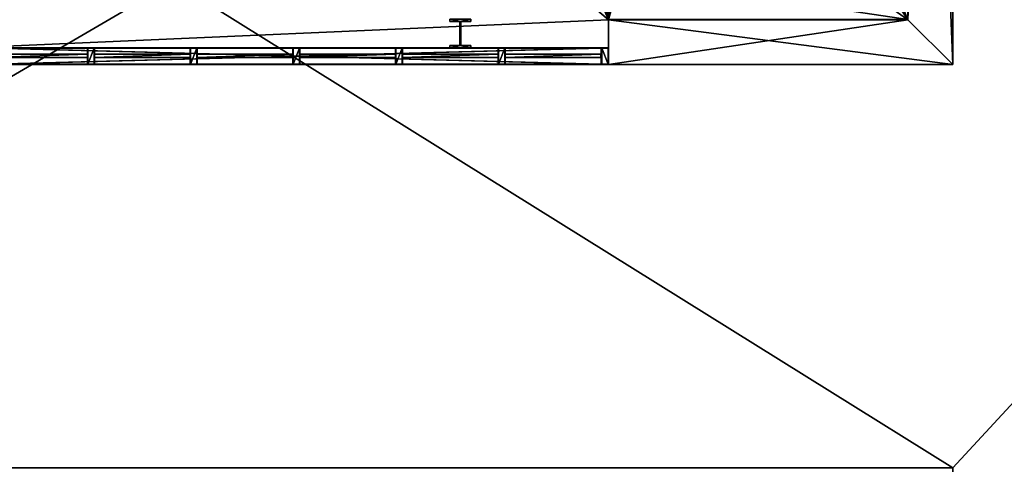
# Model space of a CAD drawing. Header units: inches. Extents: x -706 to 746, y -844 to 519.
# Tile 209 of 256: x -48 to 229, y -54 to 71. Entities that reach past the tile are written whole.
import ezdxf

# ---------------------------------------------------------------- set-up
doc = ezdxf.new("R2010")
doc.units = ezdxf.units.IN
doc.header["$MEASUREMENT"] = 0
for name, color, linetype, true_color in [('00_ground', 73, 'Continuous', 0x8fe057), ('01_walls', 252, 'Continuous', 0x8a8a8a), ('02_ceilings', 251, 'Continuous', 0x565656), ('03_woodwork', 34, 'Continuous', 0xb1581a), ('04_glass', 151, 'Continuous', 0x9ab9e5), ('05_detail', 54, 'Continuous', 0xb1941a)]:
    doc.layers.add(name, color=color, linetype=linetype, true_color=true_color)

msp = doc.modelspace()

# ---------------------------------------------------------------- meshes
at = {"layer": '00_ground', "color": 251, "true_color": 0x565656}
mesh = msp.add_polyface(dxfattribs=at)
corners = [(745.8, -489.5, -11.8), (745.8, -489.5, 0.01), (745.8, 519.42, -11.8), (745.8, 519.42, 0.01), (-706.16, 519.42, -11.8), (-706.16, 519.42, 0.01), (-706.16, -491.35, -11.8), (-706.16, -491.35, 0.01), (-59.09, -491.35, -11.8), (-59.09, -491.35, 0.01), (-77.41, -295.91, -11.8), (-77.41, -295.91, 0.01), (-239.06, -295.91, -11.8), (-239.06, -295.91, 0.01), (-239.06, -54.67, -11.8), (-239.06, -54.67, 0.01), (214.88, -54.67, -11.8), (214.88, -54.67, 0.01), (214.88, -295.91, -11.8), (214.88, -295.91, 0.01), (187.32, -295.91, -11.8), (187.32, -295.91, 0.01), (187.32, -489.5, -11.8), (187.32, -489.5, 0.01)]
mesh.append_faces([[corners[k] for k in face] for face in [(22, 18, 0, 22), (0, 18, 2, 0), (6, 12, 8, 6), (1, 19, 23, 1), (9, 13, 7, 9), (7, 13, 5, 7)]], dxfattribs={"vtx0": -1, "vtx1": -1, "vtx3": -1, "color": 251})
mesh.append_faces([[corners[k] for k in face] for face in [(16, 4, 2, 16), (4, 14, 12, 4), (15, 3, 5, 15), (3, 17, 19, 3)]], dxfattribs={"vtx0": -1, "vtx2": -1, "vtx3": -1, "color": 251})
mesh.append_faces([[corners[k] for k in face] for face in [(0, 3, 1, 0), (2, 5, 3, 2), (4, 7, 5, 4), (6, 9, 7, 6), (8, 11, 9, 8), (10, 13, 11, 10), (12, 15, 13, 12), (14, 17, 15, 14), (16, 19, 17, 16), (18, 21, 19, 18), (20, 23, 21, 20), (22, 1, 23, 22), (8, 12, 10, 8), (23, 19, 21, 23)]], dxfattribs={"vtx0": -1, "vtx3": -1, "color": 251})
mesh.append_faces([[corners[k] for k in face] for face in [(16, 14, 4, 16), (18, 16, 2, 18), (6, 4, 12, 6), (15, 17, 3, 15), (13, 15, 5, 13), (1, 3, 19, 1)]], dxfattribs={"vtx1": -1, "vtx2": -1, "vtx3": -1, "color": 251})
mesh.append_faces([[corners[k] for k in face] for face in [(0, 2, 3, 0), (2, 4, 5, 2), (4, 6, 7, 4), (6, 8, 9, 6), (8, 10, 11, 8), (10, 12, 13, 10), (12, 14, 15, 12), (14, 16, 17, 14), (16, 18, 19, 16), (18, 20, 21, 18), (20, 22, 23, 20), (22, 0, 1, 22), (22, 20, 18, 22), (9, 11, 13, 9)]], dxfattribs={"vtx2": -1, "vtx3": -1, "color": 251})
at = {"layer": '01_walls', "color": 251, "true_color": 0x565656}
mesh = msp.add_polyface(dxfattribs=at)
corners = [(202.28, 376.41, 0.01), (202.28, 71.44, 0.01), (202.28, 71.44, 118.12), (202.28, 376.41, 118.12), (214.88, 376.41, 0.01), (214.88, 58.84, 0.01), (214.88, 58.84, 118.12), (214.88, 376.41, 118.12)]
mesh.append_faces([[corners[k] for k in face] for face in [(0, 2, 3, 0), (4, 6, 5, 4), (4, 1, 0, 4), (5, 2, 1, 5), (6, 3, 2, 6), (7, 0, 3, 7)]], dxfattribs={"vtx0": -1, "vtx3": -1, "color": 251})
mesh.append_faces([[corners[k] for k in face] for face in [(0, 1, 2, 0), (4, 7, 6, 4), (4, 5, 1, 4), (5, 6, 2, 5), (6, 7, 3, 6), (7, 4, 0, 7)]], dxfattribs={"vtx2": -1, "vtx3": -1, "color": 251})
mesh = msp.add_polyface(dxfattribs=at)
corners = [(202.28, 71.44, 0.01), (118.03, 71.44, 0.01), (118.03, 71.44, 118.12), (202.28, 71.44, 118.12), (214.88, 58.84, 0.01), (118.03, 58.84, 0.01), (118.03, 58.84, 118.12), (214.88, 58.84, 118.12)]
mesh.append_faces([[corners[k] for k in face] for face in [(0, 2, 3, 0), (4, 6, 5, 4), (4, 1, 0, 4), (5, 2, 1, 5), (6, 3, 2, 6), (7, 0, 3, 7)]], dxfattribs={"vtx0": -1, "vtx3": -1, "color": 251})
mesh.append_faces([[corners[k] for k in face] for face in [(0, 1, 2, 0), (4, 7, 6, 4), (4, 5, 1, 4), (5, 6, 2, 5), (6, 7, 3, 6), (7, 4, 0, 7)]], dxfattribs={"vtx2": -1, "vtx3": -1, "color": 251})
mesh = msp.add_polyface(dxfattribs=at)
corners = [(-57.56, 58.84, 94.5), (118.03, 58.84, 94.5), (118.03, 58.84, 118.12), (-57.56, 58.84, 118.12), (-57.56, 63.56, 94.5), (118.03, 63.56, 94.5), (118.03, 63.56, 118.12), (-57.56, 63.56, 118.12)]
mesh.append_faces([[corners[k] for k in face] for face in [(0, 2, 3, 0), (4, 6, 5, 4), (4, 1, 0, 4), (5, 2, 1, 5), (6, 3, 2, 6), (7, 0, 3, 7)]], dxfattribs={"vtx0": -1, "vtx3": -1, "color": 251})
mesh.append_faces([[corners[k] for k in face] for face in [(0, 1, 2, 0), (4, 7, 6, 4), (4, 5, 1, 4), (5, 6, 2, 5), (6, 7, 3, 6), (7, 4, 0, 7)]], dxfattribs={"vtx2": -1, "vtx3": -1, "color": 251})
at = {"layer": '02_ceilings'}
mesh = msp.add_polyface(dxfattribs=at)
corners = [(202.28, 376.41, 0.01), (202.28, 376.41, 7.89), (-226.46, 376.41, 0.01), (-226.46, 376.41, 7.89), (-226.46, -60.97, 0.01), (-226.46, -60.97, 7.89), (-239.06, -60.97, 0.01), (-239.06, -60.97, 7.89), (-239.06, -140.34, 0.01), (-239.06, -140.34, 7.89), (-226.46, -140.34, 0.01), (-226.46, -140.34, 7.89), (-226.46, -349.45, 0.01), (-226.46, -349.45, 7.89), (202.28, -349.45, 0.01), (202.28, -349.45, 7.89), (202.28, -59.39, 0.01), (202.28, -59.39, 7.89), (-62.29, -59.39, 0.01), (-62.29, -59.39, 7.89), (-62.29, 63.56, 0.01), (-62.29, 63.56, 7.89), (118.03, 63.56, 0.01), (118.03, 63.56, 7.89), (118.03, 71.44, 0.01), (118.03, 71.44, 7.89), (202.28, 71.44, 0.01), (202.28, 71.44, 7.89), (-60.59, -67.27, 0.01), (-60.59, -67.27, 7.89), (89.01, -67.27, 0.01), (89.01, -67.27, 7.89), (89.01, -102.83, 0.01), (89.01, -102.83, 7.89), (-60.59, -102.83, 0.01), (-60.59, -102.83, 7.89), (-239.06, 376.41, 0.01), (-239.06, -349.45, 0.01), (-239.06, 376.41, 7.89)]
mesh.append_faces([[corners[k] for k in face] for face in [(2, 24, 20, 2), (30, 4, 16, 30), (14, 10, 32, 14), (21, 25, 3, 21), (17, 5, 31, 17), (15, 33, 11, 15)]], dxfattribs={"vtx0": -1, "vtx1": -1, "vtx2": -1, "vtx3": -1})
mesh.append_faces([[corners[k] for k in face] for face in [(14, 32, 16, 14)]], dxfattribs={"vtx0": -1, "vtx1": -1, "vtx3": -1})
mesh.append_faces([[corners[k] for k in face] for face in [(2, 26, 24, 2), (2, 20, 18, 2), (4, 18, 16, 4), (6, 28, 34, 6), (10, 34, 32, 10), (25, 1, 3, 25), (19, 3, 5, 19), (29, 5, 7, 29), (17, 31, 33, 17), (35, 7, 9, 35), (33, 9, 11, 33)]], dxfattribs={"vtx0": -1, "vtx2": -1, "vtx3": -1})
mesh.append_faces([[corners[k] for k in face] for face in [(0, 3, 1, 0), (2, 5, 3, 2), (4, 7, 5, 4), (6, 9, 7, 6), (8, 11, 9, 8), (10, 13, 11, 10), (12, 15, 13, 12), (14, 17, 15, 14), (16, 19, 17, 16), (18, 21, 19, 18), (20, 23, 21, 20), (22, 25, 23, 22), (24, 27, 25, 24), (26, 1, 27, 26), (28, 31, 29, 28), (30, 33, 31, 30), (32, 35, 33, 32), (34, 29, 35, 34), (15, 11, 13, 15)]], dxfattribs={"vtx0": -1, "vtx3": -1})
mesh.append_faces([[corners[k] for k in face] for face in [(4, 2, 18, 4), (30, 28, 4, 30), (6, 4, 28, 6), (32, 30, 16, 32), (8, 6, 34, 8), (10, 8, 34, 10), (19, 21, 3, 19), (17, 19, 5, 17), (29, 31, 5, 29), (35, 29, 7, 35), (33, 35, 9, 33), (15, 17, 33, 15)]], dxfattribs={"vtx1": -1, "vtx2": -1, "vtx3": -1})
mesh.append_faces([[corners[k] for k in face] for face in [(12, 10, 14, 12)]], dxfattribs={"vtx1": -1, "vtx3": -1})
mesh.append_faces([[corners[k] for k in face] for face in [(0, 2, 3, 0), (2, 4, 5, 2), (4, 6, 7, 4), (6, 8, 9, 6), (8, 10, 11, 8), (10, 12, 13, 10), (12, 14, 15, 12), (14, 16, 17, 14), (16, 18, 19, 16), (18, 20, 21, 18), (20, 22, 23, 20), (22, 24, 25, 22), (24, 26, 27, 24), (26, 0, 1, 26), (28, 30, 31, 28), (30, 32, 33, 30), (32, 34, 35, 32), (34, 28, 29, 34), (2, 0, 26, 2), (24, 22, 20, 24), (25, 27, 1, 25), (21, 23, 25, 21)]], dxfattribs={"vtx2": -1, "vtx3": -1})
mesh = msp.add_polyface(dxfattribs=at)
corners = [(202.28, -336.86, 102.38), (202.28, -336.86, 110.25), (202.28, -59.39, 102.38), (202.28, -59.39, 110.25), (-62.29, -59.39, 102.38), (-62.29, -59.39, 110.25), (-62.29, 63.56, 102.38), (-62.29, 63.56, 110.25), (118.03, 63.56, 102.38), (118.03, 63.56, 110.25), (118.03, 71.44, 102.38), (118.03, 71.44, 110.25), (202.28, 71.44, 102.38), (202.28, 71.44, 110.25), (202.28, 363.81, 102.38), (202.28, 363.81, 110.25), (-226.46, 363.81, 102.38), (-226.46, 363.81, 110.25), (-226.46, -336.86, 102.38), (-226.46, -336.86, 110.25), (116.2, 326.97, 102.38), (116.2, 326.97, 110.25), (116.2, 287.6, 102.38), (116.2, 287.6, 110.25), (76.83, 287.6, 102.38), (76.83, 287.6, 110.25), (76.83, 326.97, 102.38), (76.83, 326.97, 110.25), (61.36, 326.97, 102.38), (61.36, 326.97, 110.25), (61.36, 287.6, 102.38), (61.36, 287.6, 110.25), (21.99, 287.6, 102.38), (21.99, 287.6, 110.25), (21.99, 326.97, 102.38), (21.99, 326.97, 110.25)]
mesh.append_faces([[corners[k] for k in face] for face in [(20, 28, 14, 20), (32, 24, 10, 32), (16, 32, 10, 16), (16, 10, 6, 16), (35, 27, 17, 35), (13, 23, 31, 13), (11, 33, 17, 11), (7, 11, 17, 7)]], dxfattribs={"vtx0": -1, "vtx1": -1, "vtx2": -1, "vtx3": -1})
mesh.append_faces([[corners[k] for k in face] for face in [(18, 4, 0, 18), (1, 5, 19, 1), (19, 5, 17, 19)]], dxfattribs={"vtx0": -1, "vtx1": -1, "vtx3": -1})
mesh.append_faces([[corners[k] for k in face] for face in [(28, 16, 14, 28), (16, 34, 32, 16), (30, 26, 24, 30), (22, 14, 12, 22), (24, 12, 10, 24), (16, 6, 4, 16), (27, 15, 17, 27), (15, 21, 23, 15), (25, 29, 31, 25), (11, 31, 33, 11)]], dxfattribs={"vtx0": -1, "vtx2": -1, "vtx3": -1})
mesh.append_faces([[corners[k] for k in face] for face in [(0, 3, 1, 0), (2, 5, 3, 2), (4, 7, 5, 4), (6, 9, 7, 6), (8, 11, 9, 8), (10, 13, 11, 10), (12, 15, 13, 12), (14, 17, 15, 14), (16, 19, 17, 16), (18, 1, 19, 18), (20, 23, 21, 20), (22, 25, 23, 22), (24, 27, 25, 24), (26, 21, 27, 26), (28, 31, 29, 28), (30, 33, 31, 30), (32, 35, 33, 32), (34, 29, 35, 34), (0, 4, 2, 0)]], dxfattribs={"vtx0": -1, "vtx3": -1})
mesh.append_faces([[corners[k] for k in face] for face in [(28, 34, 16, 28), (30, 28, 26, 30), (22, 20, 14, 22), (24, 22, 12, 24), (18, 16, 4, 18), (27, 21, 15, 27), (25, 27, 29, 25), (33, 35, 17, 33), (13, 15, 23, 13), (11, 13, 31, 11), (5, 7, 17, 5)]], dxfattribs={"vtx1": -1, "vtx2": -1, "vtx3": -1})
mesh.append_faces([[corners[k] for k in face] for face in [(0, 2, 3, 0), (2, 4, 5, 2), (4, 6, 7, 4), (6, 8, 9, 6), (8, 10, 11, 8), (10, 12, 13, 10), (12, 14, 15, 12), (14, 16, 17, 14), (16, 18, 19, 16), (18, 0, 1, 18), (20, 22, 23, 20), (22, 24, 25, 22), (24, 26, 27, 24), (26, 20, 21, 26), (28, 30, 31, 28), (30, 32, 33, 30), (32, 34, 35, 32), (34, 28, 29, 34), (10, 8, 6, 10), (7, 9, 11, 7), (1, 3, 5, 1)]], dxfattribs={"vtx2": -1, "vtx3": -1})
at = {"layer": '03_woodwork', "color": 251, "true_color": 0x565656}
mesh = msp.add_polyface(dxfattribs=at)
corners = [(-55.51, 58.84, 0.09), (115.98, 58.92, 0.01), (-55.59, 63.48, 0.09), (115.98, 63.48, 0.01), (-55.59, 63.48, 1.9), (115.98, 63.56, 1.9), (-55.51, 58.84, 1.9), (116.06, 58.92, 1.9), (-55.59, 58.92, 0.09), (-55.51, 58.92, 0.01), (116.06, 58.92, 0.09), (115.98, 58.84, 0.09), (-55.51, 63.56, 0.09), (-55.51, 63.48, 0.01), (115.98, 63.56, 0.09), (116.06, 63.48, 0.09), (-55.51, 63.48, 1.98), (-55.51, 63.56, 1.9), (115.98, 63.48, 1.98), (116.06, 63.48, 1.9), (-55.51, 58.92, 1.98), (-55.59, 58.92, 1.9), (115.98, 58.92, 1.98), (115.98, 58.84, 1.9)]
mesh.append_faces([[corners[k] for k in face] for face in [(3, 1, 9, 3), (9, 13, 3, 9), (5, 14, 12, 5), (12, 17, 5, 12), (22, 18, 16, 22), (16, 20, 22, 16), (11, 23, 6, 11), (6, 0, 11, 6), (4, 2, 8, 4), (8, 21, 4, 8), (19, 7, 10, 19), (10, 15, 19, 10), (9, 8, 2, 9), (2, 13, 9, 2), (13, 12, 14, 13), (14, 3, 13, 14), (3, 15, 10, 3), (10, 1, 3, 10), (1, 11, 0, 1), (0, 9, 1, 0), (12, 2, 4, 12), (4, 17, 12, 4), (17, 16, 18, 17), (18, 5, 17, 18), (5, 19, 15, 5), (15, 14, 5, 15), (16, 4, 21, 16), (21, 20, 16, 21), (20, 6, 23, 20), (23, 22, 20, 23), (22, 7, 19, 22), (19, 18, 22, 19), (6, 21, 8, 6), (8, 0, 6, 8), (11, 10, 7, 11), (7, 23, 11, 7)]], dxfattribs={"vtx2": -1, "vtx3": -1, "color": 251})
mesh.append_faces([[corners[k] for k in face] for face in [(0, 8, 9, 0), (1, 10, 11, 1), (2, 12, 13, 2), (3, 14, 15, 3), (4, 16, 17, 4), (5, 18, 19, 5), (6, 20, 21, 6), (7, 22, 23, 7)]], dxfattribs={"vtx3": -1, "color": 251})
mesh = msp.add_polyface(dxfattribs=at)
corners = [(115.98, 58.84, 94.42), (-55.51, 58.92, 94.5), (116.06, 63.48, 94.42), (-55.51, 63.48, 94.5), (116.06, 63.48, 92.61), (-55.51, 63.56, 92.61), (115.98, 58.84, 92.61), (-55.59, 58.92, 92.61), (116.06, 58.92, 94.42), (115.98, 58.92, 94.5), (-55.59, 58.92, 94.42), (-55.51, 58.84, 94.42), (115.98, 63.56, 94.42), (115.98, 63.48, 94.5), (-55.51, 63.56, 94.42), (-55.59, 63.48, 94.42), (115.98, 63.48, 92.53), (115.98, 63.56, 92.61), (-55.51, 63.48, 92.53), (-55.59, 63.48, 92.61), (115.98, 58.92, 92.53), (116.06, 58.92, 92.61), (-55.51, 58.92, 92.53), (-55.51, 58.84, 92.61)]
mesh.append_faces([[corners[k] for k in face] for face in [(3, 1, 9, 3), (9, 13, 3, 9), (5, 14, 12, 5), (12, 17, 5, 12), (22, 18, 16, 22), (16, 20, 22, 16), (11, 23, 6, 11), (6, 0, 11, 6), (4, 2, 8, 4), (8, 21, 4, 8), (19, 7, 10, 19), (10, 15, 19, 10), (9, 8, 2, 9), (2, 13, 9, 2), (13, 12, 14, 13), (14, 3, 13, 14), (3, 15, 10, 3), (10, 1, 3, 10), (1, 11, 0, 1), (0, 9, 1, 0), (12, 2, 4, 12), (4, 17, 12, 4), (17, 16, 18, 17), (18, 5, 17, 18), (5, 19, 15, 5), (15, 14, 5, 15), (16, 4, 21, 16), (21, 20, 16, 21), (20, 6, 23, 20), (23, 22, 20, 23), (22, 7, 19, 22), (19, 18, 22, 19), (6, 21, 8, 6), (8, 0, 6, 8), (11, 10, 7, 11), (7, 23, 11, 7)]], dxfattribs={"vtx2": -1, "vtx3": -1, "color": 251})
mesh.append_faces([[corners[k] for k in face] for face in [(0, 8, 9, 0), (1, 10, 11, 1), (2, 12, 13, 2), (3, 14, 15, 3), (4, 16, 17, 4), (5, 18, 19, 5), (6, 20, 21, 6), (7, 22, 23, 7)]], dxfattribs={"vtx3": -1, "color": 251})
mesh = msp.add_polyface(dxfattribs=at)
corners = [(-28.66, 58.92, 2.06), (-28.58, 58.84, 92.45), (-26.77, 58.92, 1.98), (-26.77, 58.84, 92.45), (-26.77, 63.48, 1.98), (-26.7, 63.48, 92.45), (-28.66, 63.48, 2.06), (-28.58, 63.48, 92.53), (0.23, 58.92, 2.06), (0.31, 58.84, 92.45), (2.12, 58.92, 1.98), (2.12, 58.84, 92.45), (2.12, 63.48, 1.98), (2.2, 63.48, 92.45), (0.23, 63.48, 2.06), (0.31, 63.48, 92.53), (29.13, 58.92, 2.06), (29.21, 58.84, 92.45), (31.02, 58.92, 1.98), (31.02, 58.84, 92.45), (31.02, 63.48, 1.98), (31.1, 63.48, 92.45), (29.13, 63.48, 2.06), (29.21, 63.48, 92.53), (58.03, 58.92, 2.06), (58.11, 58.84, 92.45), (59.92, 58.92, 1.98), (59.92, 58.84, 92.45), (59.92, 63.48, 1.98), (60, 63.48, 92.45), (58.03, 63.48, 2.06), (58.11, 63.48, 92.53), (86.93, 58.92, 2.06), (87.01, 58.84, 92.45), (88.82, 58.92, 1.98), (88.82, 58.84, 92.45), (88.82, 63.48, 1.98), (88.9, 63.48, 92.45), (86.93, 63.48, 2.06), (87.01, 63.48, 92.53), (-28.58, 58.92, 1.98), (-28.58, 58.84, 2.06), (-28.58, 58.92, 92.53), (-28.66, 58.92, 92.45), (-26.7, 58.92, 2.06), (-26.77, 58.84, 2.06), (-26.7, 58.92, 92.45), (-26.77, 58.92, 92.53), (-26.77, 63.56, 2.06), (-26.7, 63.48, 2.06), (-26.77, 63.56, 92.45), (-26.77, 63.48, 92.53), (-28.58, 63.56, 2.06), (-28.58, 63.48, 1.98), (-28.58, 63.56, 92.45), (-28.66, 63.48, 92.45), (0.31, 58.92, 1.98), (0.31, 58.84, 2.06), (0.31, 58.92, 92.53), (0.23, 58.92, 92.45), (2.2, 58.92, 2.06), (2.12, 58.84, 2.06), (2.2, 58.92, 92.45), (2.12, 58.92, 92.53), (2.12, 63.56, 2.06), (2.2, 63.48, 2.06), (2.12, 63.56, 92.45), (2.12, 63.48, 92.53), (0.31, 63.56, 2.06), (0.31, 63.48, 1.98), (0.31, 63.56, 92.45), (0.23, 63.48, 92.45), (29.21, 58.92, 1.98), (29.21, 58.84, 2.06), (29.21, 58.92, 92.53), (29.13, 58.92, 92.45), (31.1, 58.92, 2.06), (31.02, 58.84, 2.06), (31.1, 58.92, 92.45), (31.02, 58.92, 92.53), (31.02, 63.56, 2.06), (31.1, 63.48, 2.06), (31.02, 63.56, 92.45), (31.02, 63.48, 92.53), (29.21, 63.56, 2.06), (29.21, 63.48, 1.98), (29.21, 63.56, 92.45), (29.13, 63.48, 92.45), (58.11, 58.92, 1.98), (58.11, 58.84, 2.06), (58.11, 58.92, 92.53), (58.03, 58.92, 92.45), (60, 58.92, 2.06), (59.92, 58.84, 2.06), (60, 58.92, 92.45), (59.92, 58.92, 92.53), (59.92, 63.56, 2.06), (60, 63.48, 2.06), (59.92, 63.56, 92.45), (59.92, 63.48, 92.53), (58.11, 63.56, 2.06), (58.11, 63.48, 1.98), (58.11, 63.56, 92.45), (58.03, 63.48, 92.45), (87.01, 58.92, 1.98), (87.01, 58.84, 2.06), (87.01, 58.92, 92.53), (86.93, 58.92, 92.45), (88.9, 58.92, 2.06), (88.82, 58.84, 2.06), (88.9, 58.92, 92.45), (88.82, 58.92, 92.53), (88.82, 63.56, 2.06), (88.9, 63.48, 2.06), (88.82, 63.56, 92.45), (88.82, 63.48, 92.53), (87.01, 63.56, 2.06), (87.01, 63.48, 1.98), (87.01, 63.56, 92.45), (86.93, 63.48, 92.45)]
mesh.append_faces([[corners[k] for k in face] for face in [(3, 1, 41, 3), (41, 45, 3, 41), (5, 46, 44, 5), (44, 49, 5, 44), (54, 50, 48, 54), (48, 52, 54, 48), (43, 55, 6, 43), (6, 0, 43, 6), (4, 2, 40, 4), (40, 53, 4, 40), (51, 7, 42, 51), (42, 47, 51, 42), (11, 9, 57, 11), (57, 61, 11, 57), (13, 62, 60, 13), (60, 65, 13, 60), (70, 66, 64, 70), (64, 68, 70, 64), (59, 71, 14, 59), (14, 8, 59, 14), (12, 10, 56, 12), (56, 69, 12, 56), (67, 15, 58, 67), (58, 63, 67, 58), (19, 17, 73, 19), (73, 77, 19, 73), (21, 78, 76, 21), (76, 81, 21, 76), (86, 82, 80, 86), (80, 84, 86, 80), (75, 87, 22, 75), (22, 16, 75, 22), (20, 18, 72, 20), (72, 85, 20, 72), (83, 23, 74, 83), (74, 79, 83, 74), (27, 25, 89, 27), (89, 93, 27, 89), (29, 94, 92, 29), (92, 97, 29, 92), (102, 98, 96, 102), (96, 100, 102, 96), (91, 103, 30, 91), (30, 24, 91, 30), (28, 26, 88, 28), (88, 101, 28, 88), (99, 31, 90, 99), (90, 95, 99, 90), (35, 33, 105, 35), (105, 109, 35, 105), (37, 110, 108, 37), (108, 113, 37, 108), (118, 114, 112, 118), (112, 116, 118, 112), (107, 119, 38, 107), (38, 32, 107, 38), (36, 34, 104, 36), (104, 117, 36, 104), (115, 39, 106, 115), (106, 111, 115, 106), (41, 40, 2, 41), (2, 45, 41, 2), (45, 44, 46, 45), (46, 3, 45, 46), (3, 47, 42, 3), (42, 1, 3, 42), (1, 43, 0, 1), (0, 41, 1, 0), (44, 2, 4, 44), (4, 49, 44, 4), (49, 48, 50, 49), (50, 5, 49, 50), (5, 51, 47, 5), (47, 46, 5, 47), (48, 4, 53, 48), (53, 52, 48, 53), (52, 6, 55, 52), (55, 54, 52, 55), (54, 7, 51, 54), (51, 50, 54, 51), (6, 53, 40, 6), (40, 0, 6, 40), (43, 42, 7, 43), (7, 55, 43, 7), (57, 56, 10, 57), (10, 61, 57, 10), (61, 60, 62, 61), (62, 11, 61, 62), (11, 63, 58, 11), (58, 9, 11, 58), (9, 59, 8, 9), (8, 57, 9, 8), (60, 10, 12, 60), (12, 65, 60, 12), (65, 64, 66, 65), (66, 13, 65, 66), (13, 67, 63, 13), (63, 62, 13, 63), (64, 12, 69, 64), (69, 68, 64, 69), (68, 14, 71, 68), (71, 70, 68, 71), (70, 15, 67, 70), (67, 66, 70, 67), (14, 69, 56, 14), (56, 8, 14, 56), (59, 58, 15, 59), (15, 71, 59, 15), (73, 72, 18, 73), (18, 77, 73, 18), (77, 76, 78, 77), (78, 19, 77, 78), (19, 79, 74, 19), (74, 17, 19, 74), (17, 75, 16, 17), (16, 73, 17, 16), (76, 18, 20, 76), (20, 81, 76, 20), (81, 80, 82, 81), (82, 21, 81, 82), (21, 83, 79, 21), (79, 78, 21, 79), (80, 20, 85, 80), (85, 84, 80, 85), (84, 22, 87, 84), (87, 86, 84, 87), (86, 23, 83, 86), (83, 82, 86, 83), (22, 85, 72, 22), (72, 16, 22, 72), (75, 74, 23, 75), (23, 87, 75, 23), (89, 88, 26, 89), (26, 93, 89, 26), (93, 92, 94, 93), (94, 27, 93, 94), (27, 95, 90, 27), (90, 25, 27, 90), (25, 91, 24, 25), (24, 89, 25, 24), (92, 26, 28, 92), (28, 97, 92, 28), (97, 96, 98, 97), (98, 29, 97, 98), (29, 99, 95, 29), (95, 94, 29, 95), (96, 28, 101, 96), (101, 100, 96, 101), (100, 30, 103, 100), (103, 102, 100, 103), (102, 31, 99, 102), (99, 98, 102, 99), (30, 101, 88, 30), (88, 24, 30, 88), (91, 90, 31, 91), (31, 103, 91, 31), (105, 104, 34, 105), (34, 109, 105, 34), (109, 108, 110, 109), (110, 35, 109, 110), (35, 111, 106, 35), (106, 33, 35, 106), (33, 107, 32, 33), (32, 105, 33, 32), (108, 34, 36, 108), (36, 113, 108, 36), (113, 112, 114, 113), (114, 37, 113, 114), (37, 115, 111, 37), (111, 110, 37, 111), (112, 36, 117, 112), (117, 116, 112, 117), (116, 38, 119, 116), (119, 118, 116, 119), (118, 39, 115, 118), (115, 114, 118, 115), (38, 117, 104, 38), (104, 32, 38, 104), (107, 106, 39, 107), (39, 119, 107, 39)]], dxfattribs={"vtx2": -1, "vtx3": -1, "color": 251})
mesh.append_faces([[corners[k] for k in face] for face in [(0, 40, 41, 0), (1, 42, 43, 1), (2, 44, 45, 2), (3, 46, 47, 3), (4, 48, 49, 4), (5, 50, 51, 5), (6, 52, 53, 6), (7, 54, 55, 7), (8, 56, 57, 8), (9, 58, 59, 9), (10, 60, 61, 10), (11, 62, 63, 11), (12, 64, 65, 12), (13, 66, 67, 13), (14, 68, 69, 14), (15, 70, 71, 15), (16, 72, 73, 16), (17, 74, 75, 17), (18, 76, 77, 18), (19, 78, 79, 19), (20, 80, 81, 20), (21, 82, 83, 21), (22, 84, 85, 22), (23, 86, 87, 23), (24, 88, 89, 24), (25, 90, 91, 25), (26, 92, 93, 26), (27, 94, 95, 27), (28, 96, 97, 28), (29, 98, 99, 29), (30, 100, 101, 30), (31, 102, 103, 31), (32, 104, 105, 32), (33, 106, 107, 33), (34, 108, 109, 34), (35, 110, 111, 35), (36, 112, 113, 36), (37, 114, 115, 37), (38, 116, 117, 38), (39, 118, 119, 39)]], dxfattribs={"vtx3": -1, "color": 251})
mesh = msp.add_polyface(dxfattribs=at)
corners = [(118.03, 58.92, 94.42), (117.95, 58.84, 0.09), (116.14, 58.92, 94.5), (116.14, 58.84, 0.09), (116.14, 63.48, 94.5), (116.06, 63.48, 0.09), (118.03, 63.48, 94.42), (117.95, 63.48, 0.01), (116.06, 58.84, 0.01), (116.06, 63.56, 0.01), (118.03, 58.84, 0.01), (117.95, 58.92, 94.5), (117.95, 58.84, 94.42), (117.95, 58.92, 0.01), (118.03, 58.92, 0.09), (116.06, 58.92, 94.42), (116.14, 58.84, 94.42), (116.06, 58.92, 0.09), (116.14, 58.92, 0.01), (116.14, 63.56, 94.42), (116.06, 63.48, 94.42), (116.14, 63.56, 0.09), (116.14, 63.48, 0.01), (117.95, 63.56, 94.42), (117.95, 63.48, 94.5), (117.95, 63.56, 0.09), (118.03, 63.48, 0.09)]
mesh.append_faces([[corners[k] for k in face] for face in [(3, 1, 12, 3), (12, 16, 3, 12), (5, 17, 15, 5), (15, 20, 5, 15), (25, 21, 19, 25), (19, 23, 25, 19), (14, 26, 6, 14), (6, 0, 14, 6), (4, 2, 11, 4), (11, 24, 4, 11), (22, 7, 13, 22), (13, 18, 22, 13), (12, 11, 2, 12), (2, 16, 12, 2), (16, 15, 17, 16), (17, 3, 16, 17), (3, 18, 13, 3), (13, 1, 3, 13), (1, 14, 0, 1), (0, 12, 1, 0), (15, 2, 4, 15), (4, 20, 15, 4), (20, 19, 21, 20), (21, 5, 20, 21), (5, 22, 18, 5), (18, 17, 5, 18), (19, 4, 24, 19), (24, 23, 19, 24), (23, 6, 26, 23), (26, 25, 23, 26), (25, 7, 22, 25), (22, 21, 25, 22), (6, 24, 11, 6), (11, 0, 6, 11), (14, 13, 7, 14), (7, 26, 14, 7)]], dxfattribs={"vtx2": -1, "vtx3": -1, "color": 251})
mesh.append_faces([[corners[k] for k in face] for face in [(0, 11, 12, 0), (1, 13, 14, 1), (2, 15, 16, 2), (3, 17, 18, 3), (4, 19, 20, 4), (5, 21, 22, 5), (6, 23, 24, 6), (7, 25, 26, 7)]], dxfattribs={"vtx3": -1, "color": 251})
at = {"layer": '04_glass', "color": 251, "true_color": 0x565656}
mesh = msp.add_polyface(dxfattribs=at)
corners = [(-55.59, 60.81, 1.98), (-55.59, 60.81, 92.53), (-28.66, 60.81, 1.98), (-28.66, 60.81, 92.53), (-28.66, 61.79, 1.98), (-28.66, 61.79, 92.53), (-55.59, 61.79, 1.98), (-55.59, 61.79, 92.53), (-26.7, 60.81, 1.98), (-26.7, 60.81, 92.53), (0.23, 60.81, 1.98), (0.23, 60.81, 92.53), (0.23, 61.79, 1.98), (0.23, 61.79, 92.53), (-26.7, 61.79, 1.98), (-26.7, 61.79, 92.53), (2.2, 60.81, 1.98), (2.2, 60.81, 92.53), (29.13, 60.81, 1.98), (29.13, 60.81, 92.53), (29.13, 61.79, 1.98), (29.13, 61.79, 92.53), (2.2, 61.79, 1.98), (2.2, 61.79, 92.53), (31.1, 60.81, 1.98), (31.1, 60.81, 92.53), (58.03, 60.81, 1.98), (58.03, 60.81, 92.53), (58.03, 61.79, 1.98), (58.03, 61.79, 92.53), (31.1, 61.79, 1.98), (31.1, 61.79, 92.53), (60, 60.81, 1.98), (60, 60.81, 92.53), (86.93, 60.81, 1.98), (86.93, 60.81, 92.53), (86.93, 61.79, 1.98), (86.93, 61.79, 92.53), (60, 61.79, 1.98), (60, 61.79, 92.53), (88.9, 60.81, 1.98), (88.9, 60.81, 92.53), (115.82, 60.81, 1.98), (115.82, 60.81, 92.53), (115.82, 61.79, 1.98), (115.82, 61.79, 92.53), (88.9, 61.79, 1.98), (88.9, 61.79, 92.53), (-55.59, 58.84, 1.98), (-55.59, 63.56, 1.98), (-55.59, 58.84, 92.53)]
mesh.append_faces([[corners[k] for k in face] for face in [(0, 3, 1, 0), (2, 5, 3, 2), (4, 7, 5, 4), (6, 1, 7, 6), (0, 4, 2, 0), (1, 5, 7, 1), (8, 11, 9, 8), (10, 13, 11, 10), (12, 15, 13, 12), (14, 9, 15, 14), (8, 12, 10, 8), (9, 13, 15, 9), (16, 19, 17, 16), (18, 21, 19, 18), (20, 23, 21, 20), (22, 17, 23, 22), (16, 20, 18, 16), (17, 21, 23, 17), (24, 27, 25, 24), (26, 29, 27, 26), (28, 31, 29, 28), (30, 25, 31, 30), (24, 28, 26, 24), (25, 29, 31, 25), (32, 35, 33, 32), (34, 37, 35, 34), (36, 39, 37, 36), (38, 33, 39, 38), (32, 36, 34, 32), (33, 37, 39, 33), (40, 43, 41, 40), (42, 45, 43, 42), (44, 47, 45, 44), (46, 41, 47, 46), (40, 44, 42, 40), (41, 45, 47, 41)]], dxfattribs={"vtx0": -1, "vtx3": -1, "color": 251})
mesh.append_faces([[corners[k] for k in face] for face in [(0, 2, 3, 0), (2, 4, 5, 2), (4, 6, 7, 4), (6, 0, 1, 6), (0, 6, 4, 0), (1, 3, 5, 1), (8, 10, 11, 8), (10, 12, 13, 10), (12, 14, 15, 12), (14, 8, 9, 14), (8, 14, 12, 8), (9, 11, 13, 9), (16, 18, 19, 16), (18, 20, 21, 18), (20, 22, 23, 20), (22, 16, 17, 22), (16, 22, 20, 16), (17, 19, 21, 17), (24, 26, 27, 24), (26, 28, 29, 26), (28, 30, 31, 28), (30, 24, 25, 30), (24, 30, 28, 24), (25, 27, 29, 25), (32, 34, 35, 32), (34, 36, 37, 34), (36, 38, 39, 36), (38, 32, 33, 38), (32, 38, 36, 32), (33, 35, 37, 33), (40, 42, 43, 40), (42, 44, 45, 42), (44, 46, 47, 44), (46, 40, 41, 46), (40, 46, 44, 40), (41, 43, 45, 41)]], dxfattribs={"vtx2": -1, "vtx3": -1, "color": 251})
at = {"layer": '05_detail', "color": 251, "true_color": 0x565656}
mesh = msp.add_polyface(dxfattribs=at)
corners = [(202.2, 71.44, 7.97), (202.28, 71.51, 31.43), (202.2, 84.12, 7.89), (202.28, 84.12, 31.43), (118.11, 84.12, 7.89), (118.11, 84.19, 31.43), (118.11, 71.44, 7.97), (118.11, 71.51, 31.51), (202.2, 71.51, 7.89), (202.28, 71.51, 7.97), (202.2, 71.51, 31.51), (202.2, 71.44, 31.43), (202.2, 84.19, 7.97), (202.28, 84.12, 7.97), (202.2, 84.19, 31.43), (202.2, 84.12, 31.51), (118.03, 84.12, 7.97), (118.11, 84.19, 7.97), (118.03, 84.12, 31.43), (118.11, 84.12, 31.51), (118.03, 71.51, 7.97), (118.11, 71.51, 7.89), (118.03, 71.51, 31.43), (118.11, 71.44, 31.43)]
mesh.append_faces([[corners[k] for k in face] for face in [(3, 1, 9, 3), (9, 13, 3, 9), (5, 14, 12, 5), (12, 17, 5, 12), (22, 18, 16, 22), (16, 20, 22, 16), (11, 23, 6, 11), (6, 0, 11, 6), (4, 2, 8, 4), (8, 21, 4, 8), (19, 7, 10, 19), (10, 15, 19, 10), (9, 8, 2, 9), (2, 13, 9, 2), (13, 12, 14, 13), (14, 3, 13, 14), (3, 15, 10, 3), (10, 1, 3, 10), (1, 11, 0, 1), (0, 9, 1, 0), (12, 2, 4, 12), (4, 17, 12, 4), (17, 16, 18, 17), (18, 5, 17, 18), (5, 19, 15, 5), (15, 14, 5, 15), (16, 4, 21, 16), (21, 20, 16, 21), (20, 6, 23, 20), (23, 22, 20, 23), (22, 7, 19, 22), (19, 18, 22, 19), (6, 21, 8, 6), (8, 0, 6, 8), (11, 10, 7, 11), (7, 23, 11, 7)]], dxfattribs={"vtx2": -1, "vtx3": -1, "color": 251})
mesh.append_faces([[corners[k] for k in face] for face in [(0, 8, 9, 0), (1, 10, 11, 1), (2, 12, 13, 2), (3, 14, 15, 3), (4, 16, 17, 4), (5, 18, 19, 5), (6, 20, 21, 6), (7, 22, 23, 7)]], dxfattribs={"vtx3": -1, "color": 251})
mesh = msp.add_polyface(dxfattribs=at)
corners = [(79.3, 71.56, 0.01), (79.3, 71.56, 102.38), (73.3, 71.56, 0.01), (73.3, 71.56, 102.38), (73.3, 70.91, 0.01), (73.3, 70.91, 102.38), (76.12, 70.91, 0.01), (76.12, 70.91, 102.38), (76.12, 64.21, 0.01), (76.12, 64.21, 102.38), (73.3, 64.21, 0.01), (73.3, 64.21, 102.38), (73.3, 63.56, 0.01), (73.3, 63.56, 102.38), (79.3, 63.56, 0.01), (79.3, 63.56, 102.38), (79.3, 64.21, 0.01), (79.3, 64.21, 102.38), (76.47, 64.21, 0.01), (76.47, 64.21, 102.38), (76.47, 70.91, 0.01), (76.47, 70.91, 102.38), (79.3, 70.91, 0.01), (79.3, 70.91, 102.38)]
mesh.append_faces([[corners[k] for k in face] for face in [(12, 18, 14, 12), (15, 9, 13, 15)]], dxfattribs={"vtx0": -1, "vtx1": -1, "vtx3": -1, "color": 251})
mesh.append_faces([[corners[k] for k in face] for face in [(6, 2, 0, 6), (21, 1, 3, 21)]], dxfattribs={"vtx0": -1, "vtx2": -1, "vtx3": -1, "color": 251})
mesh.append_faces([[corners[k] for k in face] for face in [(6, 0, 22, 6), (21, 3, 5, 21)]], dxfattribs={"vtx0": -1, "vtx3": -1, "color": 251})
mesh.append_faces([[corners[k] for k in face] for face in [(3, 1, 0, 3), (0, 2, 3, 0), (5, 3, 2, 5), (2, 4, 5, 2), (7, 5, 4, 7), (4, 6, 7, 4), (9, 7, 6, 9), (6, 8, 9, 6), (11, 9, 8, 11), (8, 10, 11, 8), (13, 11, 10, 13), (10, 12, 13, 10), (15, 13, 12, 15), (12, 14, 15, 12), (17, 15, 14, 17), (14, 16, 17, 14), (19, 17, 16, 19), (16, 18, 19, 16), (21, 19, 18, 21), (18, 20, 21, 18), (23, 21, 20, 23), (20, 22, 23, 20), (1, 23, 22, 1), (22, 0, 1, 22), (6, 4, 2, 6), (20, 18, 8, 20), (8, 6, 20, 8), (12, 10, 18, 12), (18, 16, 14, 18), (21, 23, 1, 21), (7, 9, 19, 7), (19, 21, 7, 19), (15, 17, 9, 15), (9, 11, 13, 9)]], dxfattribs={"vtx2": -1, "vtx3": -1, "color": 251})

doc.saveas('drawing.dxf')
